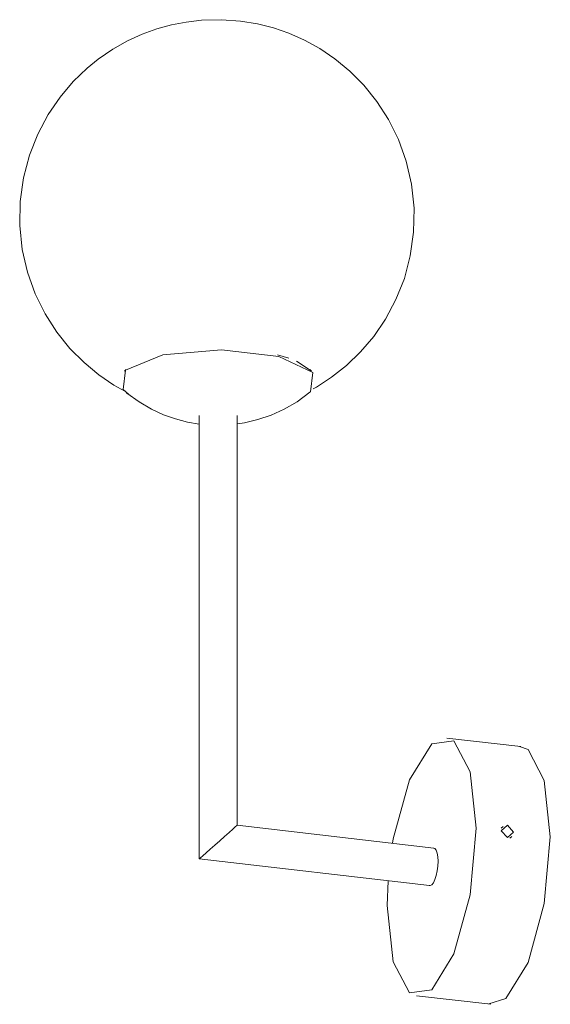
# Model space of a CAD drawing. Header units: millimetres. Extents: x -6717 to -5373, y -1405 to 6799.
# Tile 1 of 4: x -6078 to -5917, y -1405 to -1105. Entities that reach past the tile are written whole.
import ezdxf

# ---------------------------------------------------------------- set-up
doc = ezdxf.new("R2010")
doc.units = ezdxf.units.MM
doc.layers.add('Luminarias', color=7, linetype='Continuous', lineweight=20)

# ---------------------------------------------------------------- blocks, each defined once
blk = doc.blocks.new('63504 - 63504 GALA Chrome wall lamp-559485-00 Isometrico PDF')
at = {"layer": 'Luminarias', "color": 9, "lineweight": 9, "true_color": 0xc0c0c0}
for p, q in [((-5380.07, -1208.46), (-5383.47, -1207.47)), ((-5373.31, -1212.27), (-5377.68, -1209.39)), ((-5429.58, -1211.92), (-5430.1, -1212.42)), ((-5373.14, -1212.42), (-5373.65, -1211.92)), ((-5373.65, -1218.84), (-5373.45, -1218.67)), ((-5407.31, -1225.94), (-5407.31, -1360.93)), ((-5395.81, -1350.69), (-5395.81, -1225.94)), ((-5309.5, -1326.75), (-5332.04, -1324.13)), ((-5335.94, -1357.65), (-5395.81, -1350.69)), ((-5314.89, -1351.06), (-5315.45, -1351.55)), ((-5312.84, -1354.59), (-5312.26, -1354.08)), ((-5407.31, -1360.93), (-5337.27, -1369.08)), ((-5341.17, -1402.6), (-5318.62, -1405.22)), ((-5314.06, -1403.43), (-5319.25, -1405.1))]:
    blk.add_line(p, q, dxfattribs=at)
for points in [[(-5362.5, -1210.66, 0), (-5358.25, -1206.56, 0), (-5354.24, -1201.85, 0), (-5350.61, -1196.52, 0), (-5347.46, -1190.61, 0), (-5344.92, -1184.17, 0), (-5343.1, -1177.29, 0), (-5342.09, -1170.1, 0), (-5341.97, -1162.73, 0), (-5342.73, -1155.47, 0), (-5344.34, -1148.49, 0), (-5346.7, -1141.9, 0), (-5349.71, -1135.8, 0), (-5353.26, -1130.26, 0), (-5357.24, -1125.32, 0), (-5361.52, -1121, 0), (-5366.02, -1117.29, 0), (-5370.64, -1114.16, 0), (-5375.32, -1111.58, 0), (-5380.03, -1109.5, 0), (-5384.77, -1107.86, 0), (-5389.6, -1106.63, 0), (-5394.72, -1105.79, 0), (-5400.56, -1105.37, 0), (-5406.6, -1105.53, 0), (-5411.33, -1106.09, 0), (-5415.81, -1106.97, 0), (-5420.23, -1108.2, 0), (-5424.65, -1109.81, 0), (-5429.12, -1111.85, 0), (-5433.6, -1114.37, 0), (-5438.07, -1117.42, 0), (-5441.41, -1120.13, 0)], [(-5441.41, -1120.13, 0), (-5445.66, -1124.22, 0), (-5449.66, -1128.94, 0), (-5453.3, -1134.27, 0), (-5456.45, -1140.18, 0), (-5458.99, -1146.62, 0), (-5460.81, -1153.5, 0), (-5461.81, -1160.69, 0), (-5461.94, -1168.06, 0), (-5461.17, -1175.32, 0), (-5459.57, -1182.3, 0), (-5457.21, -1188.89, 0), (-5454.2, -1194.99, 0), (-5450.64, -1200.53, 0), (-5446.67, -1205.47, 0), (-5442.38, -1209.79, 0), (-5437.89, -1213.5, 0), (-5433.26, -1216.63, 0), (-5429.91, -1218.48, 0)], [(-5373.45, -1218.67, 0), (-5372.79, -1212.78, 0), (-5383.13, -1207.89, 0), (-5400.54, -1205.86, 0), (-5418.35, -1207.48, 0), (-5429.78, -1212.13, 0)], [(-5362.5, -1210.66, 0), (-5367.03, -1214.24, 0), (-5371.67, -1217.24, 0), (-5372.65, -1217.76, 0)], [(-5429.78, -1212.13, 0), (-5430.45, -1218.02, 0), (-5428.8, -1219.42, 0)], [(-5407.3, -1228.53, 0), (-5410.92, -1227.9, 0), (-5414.51, -1226.95, 0), (-5418.15, -1225.66, 0), (-5421.84, -1223.95, 0), (-5425.58, -1221.77, 0), (-5429.31, -1219.06, 0), (-5429.58, -1218.84, 0)], [(-5373.65, -1218.84, 0), (-5377.53, -1221.7, 0), (-5381.48, -1224, 0), (-5385.46, -1225.81, 0), (-5389.45, -1227.17, 0), (-5393.53, -1228.14, 0), (-5395.83, -1228.46, 0)], [(-5336.6, -1400.81, 0), (-5329.83, -1389.89, 0), (-5324.87, -1371.86, 0), (-5323.05, -1351.55, 0), (-5324.87, -1334.41, 0), (-5329.83, -1325.03, 0), (-5336.6, -1325.92, 0)], [(-5336.6, -1325.92, 0), (-5343.38, -1336.84, 0), (-5348.34, -1354.87, 0), (-5348.56, -1356.15, 0)], [(-5309.88, -1326.72, 0), (-5307.28, -1327.65, 0), (-5302.33, -1337.03, 0), (-5300.51, -1354.18, 0), (-5302.33, -1374.48, 0), (-5307.28, -1392.51, 0), (-5314.06, -1403.43, 0)], [(-5399.59, -1354.09, 0), (-5398.25, -1352.9, 0), (-5397.15, -1351.91, 0), (-5396.34, -1351.19, 0), (-5395.89, -1350.78, 0), (-5395.83, -1350.71, 0)], [(-5315.45, -1352.35, 0), (-5313.57, -1350.67, 0), (-5311.69, -1352.79, 0)], [(-5407.31, -1360.93, 0), (-5407.29, -1360.92, 0), (-5406.96, -1360.64, 0), (-5406.26, -1360.03, 0), (-5405.25, -1359.13, 0), (-5403.98, -1358.01, 0), (-5402.55, -1356.74, 0), (-5401.05, -1355.4, 0), (-5399.59, -1354.09, 0)], [(-5311.69, -1352.79, 0), (-5313.57, -1354.47, 0), (-5315.45, -1352.35, 0)], [(-5336.09, -1357.65, 0), (-5335.62, -1357.78, 0), (-5335.21, -1358.3, 0), (-5334.9, -1359.15, 0), (-5334.7, -1360.29, 0), (-5334.63, -1361.65, 0)], [(-5334.63, -1361.65, 0), (-5334.7, -1363.12, 0), (-5334.9, -1364.6, 0), (-5335.21, -1366, 0), (-5335.62, -1367.23, 0), (-5336.09, -1368.19, 0), (-5336.6, -1368.82, 0), (-5337.11, -1369.08, 0), (-5337.33, -1369.06, 0)], [(-5349.87, -1367.65, 0), (-5350.15, -1375.18, 0), (-5348.34, -1392.32, 0), (-5343.38, -1401.7, 0), (-5336.6, -1400.81, 0)]]:
    blk.add_polyline3d(points, dxfattribs=at)

msp = doc.modelspace()

# ---------------------------------------------------------------- block references
at = {"layer": 'Luminarias', "color": 9, "lineweight": 9, "true_color": 0xc0c0c0}
msp.add_blockref('63504 - 63504 GALA Chrome wall lamp-559485-00 Isometrico PDF', (-616.34, 0), dxfattribs=at)

doc.saveas('drawing.dxf')
